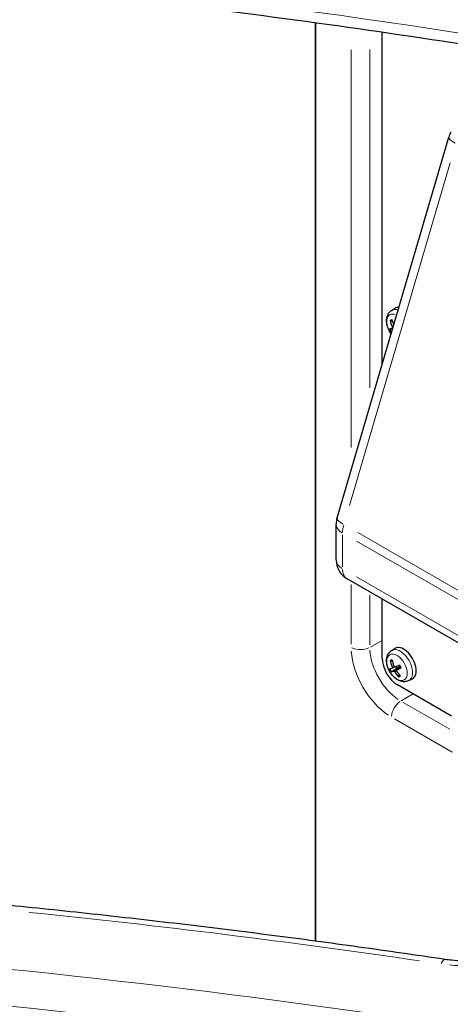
# Model space of a CAD drawing. Header units: millimetres. Extents: x 90 to 4365, y 90 to 3088.
# Tile 5 of 41: x 545 to 619, y 486 to 655. Entities that reach past the tile are written whole.
import ezdxf

# ---------------------------------------------------------------- set-up
doc = ezdxf.new("R2010")
doc.units = ezdxf.units.MM
doc.header["$LTSCALE"] = 15
doc.layers.add('Visibile (ISO)', color=7, linetype='Continuous', lineweight=25)
doc.layers.add('Visibile sottile (ISO)', color=9, linetype='Continuous', lineweight=18, true_color=0x808080)

msp = doc.modelspace()

# ---------------------------------------------------------------- linework, layer by layer
at = {"layer": 'Visibile (ISO)'}
for p, q in [((595.458, 654.064), (595.458, 496.762)), ((595.458, 496.762), (595.458, 654.064)), ((606.86, 595.569), (606.86, 652.451)), ((599.13, 569.258), (618.306, 634.522)), ((608.464, 604.795), (609.039, 605.16)), ((608.36, 603.006), (608.605, 603.004)), ((608.512, 601.217), (608.522, 601.224)), ((608.556, 601.799), (608.711, 601.867)), ((598.978, 562.079), (598.978, 568.201)), ((648.366, 531.47), (600.856, 558.829)), ((606.86, 545.244), (606.86, 555.371)), ((608.464, 546.545), (609.039, 546.91)), ((608.36, 544.755), (608.605, 544.754)), ((608.512, 542.967), (609.358, 543.513)), ((608.556, 543.549), (609.028, 543.757)), ((609.334, 543.241), (610.009, 543.733)), ((609.805, 542.373), (609.682, 542.176)), ((611.428, 541.398), (612.032, 541.712)), ((618.778, 535.315), (609.512, 540.651))]:
    msp.add_line(p, q, dxfattribs=at)
for centre, start, end in [((621.904, 633.465), 150.24745, 163.62621), ((602.728, 568.201), 163.62621, 180), ((602.728, 562.079), 180, 240.06401)]:
    msp.add_arc(centre, 3.75, start, end, dxfattribs=at)
for centre, major_axis, ratio, start_param, end_param in [((610.573, 602.583), (-1.497, 2.6), 0.5780931, 5.9107605, 6.3079282), ((612.444, 603.65), (1.873, -4.498), 0.8615323, 4.4798544, 4.7131798), ((612.287, 603.587), (-1.736, 4.553), 0.7581423, 1.3631308, 1.5690499), ((612.431, 603.486), (-4.504, -1.859), 0.0334956, 0.2859541, 0.5192795), ((612.299, 603.744), (-4.138, -2.573), 0.1031995, 0.2746459, 0.3537938), ((610.573, 544.332), (-1.497, 2.6), 0.5780931, 3.1168497, 6.3079282), ((609.512, 543.717), (-1.871, 3.25), 0.5780931, 0.7873319, 2.3581282), ((612.444, 545.399), (1.873, -4.498), 0.8615323, 4.4798544, 4.7131798), ((612.287, 545.337), (-1.736, 4.553), 0.7581423, 1.3631308, 1.5964562), ((612.431, 545.236), (-4.504, -1.859), 0.0334956, 0.2859541, 0.5192795), ((612.434, 545.237), (-4.462, -1.959), 0.0024312, 0.7231873, 0.9565127), ((609.817, 543.897), (-0.511, 0.887), 0.5780931, 1.3437328, 1.6728348), ((612.302, 545.495), (4.194, 2.481), 0.1342639, 3.8564948, 4.0898202), ((612.299, 545.494), (-4.138, -2.573), 0.1031995, 0.2746459, 0.5079713), ((612.447, 545.394), (1.535, -4.625), 0.8589106, 4.9813773, 5.2147027), ((612.29, 545.332), (-1.998, 4.444), 0.760764, 1.7563996, 1.989725)]:
    msp.add_ellipse(centre, major_axis=major_axis, ratio=ratio, start_param=start_param, end_param=end_param, dxfattribs=at)
for points, knots in [([(701.79, 635.387), (683.321, 639.363), (664.624, 642.99), (626.787, 649.542), (607.645, 652.465), (569.068, 657.58), (549.632, 659.771), (510.55, 663.413), (490.905, 664.863), (451.49, 667.016), (431.721, 667.719), (411.932, 668.047)], [0.42766305, 0.42766305, 0.42766305, 0.42766305, 0.49327271, 0.49327271, 0.55912116, 0.55912116, 0.62496962, 0.62496962, 0.69081807, 0.69081807, 0.75666652, 0.75666652, 0.75666652, 0.75666652]), ([(608.403, 600.82), (608.343, 600.904), (608.285, 600.99), (608.064, 601.349), (607.926, 601.638), (607.719, 602.234), (607.651, 602.542), (607.606, 603.16), (607.627, 603.472), (607.793, 604.026), (607.917, 604.274), (608.206, 604.604), (608.328, 604.709), (608.464, 604.795)], [6.024764, 6.024764, 6.024764, 6.024764, 6.1463769, 6.1463769, 6.518699, 6.518699, 6.8942851, 6.8942851, 7.2688761, 7.2688761, 7.5753494, 7.5753494, 7.7450416, 7.7450416, 7.7450416, 7.7450416]), ([(608.36, 603.006), (608.348, 603.006), (608.335, 603.008), (608.311, 603.017), (608.296, 603.026), (608.274, 603.047), (608.263, 603.061), (608.249, 603.087), (608.244, 603.102), (608.241, 603.115)], [0.056834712, 0.056834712, 0.056834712, 0.056834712, 0.061827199, 0.061827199, 0.067997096, 0.067997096, 0.074241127, 0.074241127, 0.079631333, 0.079631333, 0.079631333, 0.079631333]), ([(608.512, 601.217), (608.501, 601.21), (608.489, 601.202), (608.465, 601.188), (608.45, 601.18), (608.427, 601.167), (608.415, 601.161), (608.399, 601.155), (608.392, 601.152), (608.388, 601.151)], [0.056834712, 0.056834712, 0.056834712, 0.056834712, 0.061827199, 0.061827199, 0.067997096, 0.067997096, 0.074241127, 0.074241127, 0.079631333, 0.079631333, 0.079631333, 0.079631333]), ([(608.57, 602.032), (608.58, 602.008), (608.589, 601.981), (608.599, 601.929), (608.601, 601.905), (608.598, 601.863), (608.594, 601.844), (608.578, 601.814), (608.568, 601.804), (608.554, 601.798), (608.553, 601.798), (608.552, 601.797)], [0, 0, 0, 0, 0.010484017, 0.010484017, 0.020968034, 0.020968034, 0.031445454, 0.031445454, 0.041922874, 0.041922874, 0.042989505, 0.042989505, 0.042989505, 0.042989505]), ([(611.428, 541.398), (611.249, 541.305), (611.053, 541.246), (610.646, 541.195), (610.434, 541.209), (609.985, 541.302), (609.754, 541.397), (609.276, 541.668), (609.037, 541.857), (608.598, 542.299), (608.4, 542.554), (608.064, 543.099), (607.926, 543.387), (607.719, 543.984), (607.651, 544.292), (607.606, 544.91), (607.627, 545.221), (607.793, 545.776), (607.917, 546.023), (608.206, 546.353), (608.328, 546.459), (608.464, 546.545)], [4.6529348, 4.6529348, 4.6529348, 4.6529348, 4.8664515, 4.8664515, 5.1039109, 5.1039109, 5.4031021, 5.4031021, 5.7689058, 5.7689058, 6.1463769, 6.1463769, 6.518699, 6.518699, 6.8942851, 6.8942851, 7.2688761, 7.2688761, 7.5753494, 7.5753494, 7.7450416, 7.7450416, 7.7450416, 7.7450416]), ([(608.36, 544.755), (608.348, 544.755), (608.335, 544.758), (608.311, 544.767), (608.296, 544.776), (608.274, 544.796), (608.263, 544.811), (608.249, 544.837), (608.244, 544.852), (608.241, 544.865)], [0.056834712, 0.056834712, 0.056834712, 0.056834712, 0.061827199, 0.061827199, 0.067997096, 0.067997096, 0.074241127, 0.074241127, 0.079631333, 0.079631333, 0.079631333, 0.079631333]), ([(608.57, 543.782), (608.58, 543.757), (608.589, 543.731), (608.599, 543.679), (608.601, 543.654), (608.598, 543.613), (608.594, 543.594), (608.578, 543.564), (608.568, 543.554), (608.554, 543.548), (608.553, 543.547), (608.552, 543.547)], [0, 0, 0, 0, 0.010484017, 0.010484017, 0.020968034, 0.020968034, 0.031445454, 0.031445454, 0.041922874, 0.041922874, 0.042989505, 0.042989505, 0.042989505, 0.042989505]), ([(609.093, 543.761), (609.077, 543.754), (609.058, 543.752), (609.018, 543.758), (608.998, 543.766), (608.961, 543.79), (608.942, 543.807), (608.908, 543.849), (608.894, 543.873), (608.883, 543.9), (608.882, 543.902), (608.881, 543.905)], [0, 0, 0, 0, 0.010484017, 0.010484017, 0.020968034, 0.020968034, 0.031445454, 0.031445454, 0.041922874, 0.041922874, 0.042989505, 0.042989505, 0.042989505, 0.042989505]), ([(609.335, 543.018), (609.322, 543.04), (609.31, 543.064), (609.295, 543.113), (609.292, 543.138), (609.295, 543.179), (609.3, 543.199), (609.319, 543.231), (609.333, 543.243), (609.35, 543.251), (609.352, 543.252), (609.354, 543.252)], [0, 0, 0, 0, 0.010484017, 0.010484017, 0.020968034, 0.020968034, 0.031445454, 0.031445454, 0.041922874, 0.041922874, 0.042989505, 0.042989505, 0.042989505, 0.042989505]), ([(609.803, 543.758), (609.836, 543.776), (609.871, 543.788), (609.928, 543.796), (609.954, 543.797), (609.98, 543.793), (609.98, 543.793), (609.981, 543.793)], [0.19663868, 0.19663868, 0.19663868, 0.19663868, 0.212003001, 0.212003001, 0.222939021, 0.222939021, 0.223126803, 0.223126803, 0.223126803, 0.223126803]), ([(609.817, 544.078), (609.838, 544.046), (609.858, 544.014), (609.897, 543.949), (609.916, 543.916), (609.952, 543.849), (609.969, 543.816), (610.002, 543.748), (610.018, 543.714), (610.048, 543.645), (610.062, 543.611), (610.075, 543.576)], [2.95434198, 2.95434198, 2.95434198, 2.95434198, 3.02920045, 3.02920045, 3.10416418, 3.10416418, 3.17912791, 3.17912791, 3.25409164, 3.25409164, 3.32905537, 3.32905537, 3.32905537, 3.32905537]), ([(610.127, 543.591), (610.117, 543.586), (610.107, 543.582), (610.091, 543.576), (610.083, 543.574), (610.077, 543.574), (610.075, 543.575), (610.075, 543.576)], [0.019494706, 0.019494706, 0.019494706, 0.019494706, 0.024884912, 0.024884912, 0.031128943, 0.031128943, 0.034875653, 0.034875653, 0.034875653, 0.034875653]), ([(608.512, 542.967), (608.501, 542.96), (608.489, 542.952), (608.465, 542.938), (608.45, 542.93), (608.427, 542.917), (608.415, 542.911), (608.399, 542.904), (608.392, 542.902), (608.388, 542.901)], [0.056834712, 0.056834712, 0.056834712, 0.056834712, 0.061827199, 0.061827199, 0.067997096, 0.067997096, 0.074241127, 0.074241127, 0.079631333, 0.079631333, 0.079631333, 0.079631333]), ([(608.813, 543.038), (608.825, 543.043), (608.841, 543.043), (608.876, 543.035), (608.895, 543.026), (608.932, 543.002), (608.952, 542.985), (608.989, 542.946), (609.007, 542.923), (609.022, 542.899), (609.024, 542.897), (609.025, 542.895)], [0, 0, 0, 0, 0.010484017, 0.010484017, 0.020968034, 0.020968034, 0.031445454, 0.031445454, 0.041922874, 0.041922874, 0.042989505, 0.042989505, 0.042989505, 0.042989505]), ([(609.704, 542.012), (609.695, 542.022), (609.686, 542.035), (609.673, 542.061), (609.667, 542.079), (609.664, 542.11), (609.664, 542.128), (609.671, 542.153), (609.676, 542.166), (609.682, 542.176)], [0.019494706, 0.019494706, 0.019494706, 0.019494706, 0.024884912, 0.024884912, 0.031128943, 0.031128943, 0.037298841, 0.037298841, 0.042291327, 0.042291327, 0.042291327, 0.042291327]), ([(617.619, 493.627), (612.696, 494.36), (607.763, 495.07), (597.877, 496.444), (592.924, 497.107), (583.001, 498.386), (578.03, 499.003), (568.071, 500.187), (563.083, 500.756), (553.092, 501.846), (548.089, 502.367), (543.078, 502.865)], [0.532162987, 0.532162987, 0.532162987, 0.532162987, 0.548663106, 0.548663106, 0.565163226, 0.565163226, 0.581663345, 0.581663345, 0.598163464, 0.598163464, 0.614663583, 0.614663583, 0.614663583, 0.614663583]), ([(632.151, 497.956), (632.151, 497.804), (632.13, 497.608), (631.654, 496.891), (631.278, 496.472), (630.189, 495.654), (629.527, 495.261), (627.923, 494.541), (626.975, 494.218), (624.868, 493.708), (623.702, 493.528), (621.288, 493.357), (620.038, 493.37), (618.418, 493.519), (618.015, 493.568), (617.619, 493.627)], [0.7853982, 0.7853982, 0.7853982, 0.7853982, 1.1502045, 1.1502045, 1.439174, 1.439174, 1.6943238, 1.6943238, 1.9585051, 1.9585051, 2.2336441, 2.2336441, 2.51484, 2.51484, 2.6094297, 2.6094297, 2.6094297, 2.6094297])]:
    msp.add_open_spline(points, degree=3, knots=knots, dxfattribs=at)
msp.add_rational_spline([(609.358, 543.513), (609.654, 543.676), (609.803, 543.758)], [1, 1.41024697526, 1.77428976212], degree=2, dxfattribs=at)
at = {"layer": 'Visibile sottile (ISO)'}
for p, q in [((601.557, 649.427), (601.557, 581.304)), ((604.739, 591.57), (604.739, 649.537)), ((601.283, 571.376), (618.542, 630.114)), ((608.582, 602.038), (608.786, 602.154)), ((600.076, 560.858), (600.076, 566.368)), ((602.451, 565.306), (645.211, 540.683)), ((645.459, 542.121), (602.7, 566.745)), ((645.211, 534.56), (602.451, 559.184)), ((601.557, 557.858), (601.557, 547.644)), ((604.739, 547.552), (604.739, 556.117)), ((604.845, 547.137), (606.754, 548.237)), ((608.585, 543.79), (608.849, 543.94)), ((608.863, 543.074), (609.754, 543.722)), ((609.387, 543.276), (609.978, 543.705)), ((609.04, 542.903), (609.3, 543.049)), ((610.149, 537.952), (612.067, 539.057)), ((618.443, 533.053), (610.485, 537.636)), ((609.001, 534.819), (618.884, 529.127))]:
    msp.add_line(p, q, dxfattribs=at)
for centre, major_axis, ratio, start_param, end_param in [((386.023, 159.252), (900, 0), 0.5758617, 1.2291269, 1.526071), ((386.023, 151.894), (-900, 0), 0.5758617, 4.3707195, 4.6676637), ((621.904, 633.465), (-3.598, 1.057), 0.2560457, 0.0458483, 0.8711182), ((609.415, 601.916), (-1.245, 2.163), 0.5780931, 5.6680494, 7.9074577), ((609.983, 602.243), (-1.483, 2.575), 0.5780931, 5.7193201, 6.2769489), ((609.128, 601.751), (-0.814, 1.414), 0.5780931, 6.0402452, 6.3577312), ((609.171, 601.776), (-0.738, 1.282), 0.5780931, 6.116364, 6.3737907), ((609.128, 601.751), (0.814, -1.414), 0.5780931, 4.4694489, 4.7869348), ((609.171, 601.776), (-0.738, 1.282), 0.5780931, 1.3234507, 1.6571635), ((602.728, 568.201), (-3.598, 1.057), 0.2560457, 0.0458483, 0.8711182), ((602.728, 568.201), (-3.75, 0), 0.5758617, 0.0392699, 0.7461283), ((602.728, 568.201), (1.871, 3.25), 0.5780931, 1.9397451, 2.3324442), ((602.728, 562.079), (-3.75, 0), 0.5758617, 0.0392699, 0.7461283), ((602.728, 562.079), (-1.871, -3.25), 0.5780931, 5.53522, 6.2438187), ((603.148, 547.992), (-2.25, 0), 0.5758617, 0.863938, 2.2776547), ((610.042, 544.022), (-3.743, 6.499), 0.5780931, 0.8658717, 2.2795884), ((609.983, 543.993), (1.483, -2.575), 0.5780931, 0.134811, 3.0067817), ((608.451, 543.106), (4.866, -8.449), 0.5780931, 4.0074643, 5.421181), ((609.128, 543.5), (-0.814, 1.414), 0.5780931, 6.0402452, 6.3577312), ((609.171, 543.525), (-0.738, 1.282), 0.5780931, 6.116364, 6.3737907), ((609.128, 543.5), (0.814, -1.414), 0.5780931, 4.4694489, 4.7869348), ((609.171, 543.525), (-0.738, 1.282), 0.5780931, 1.3234507, 1.6571635), ((609.128, 543.5), (-0.814, 1.414), 0.5780931, 4.4694489, 4.7869348), ((609.171, 543.525), (0.738, -1.282), 0.5780931, 6.023825, 6.2747582), ((609.128, 543.5), (0.814, -1.414), 0.5780931, 6.0402452, 6.3577312), ((610.042, 536.051), (-1.123, -1.95), 0.5780931, 4.0035969, 5.4173136), ((386.023, -21.017), (921.75, 0), 0.5758617, 1.3216862, 1.3959367), ((620.901, 501.635), (15.75, 0), 0.5758617, 4.5526045, 6.2347161), ((386.023, -21.017), (-904.5, 0), 0.5758617, 4.3793293, 4.6545332), ((386.023, -24.696), (900, 0), 0.5758617, 1.2291269, 1.526071), ((616.955, 489.176), (0.663, 4.451), 0.204826, 0.0314499, 0.5975487)]:
    msp.add_ellipse(centre, major_axis=major_axis, ratio=ratio, start_param=start_param, end_param=end_param, dxfattribs=at)
msp.add_ellipse((609.415, 543.666), major_axis=(-1.245, 2.163), ratio=0.5780931, dxfattribs=at)

doc.saveas('drawing.dxf')
